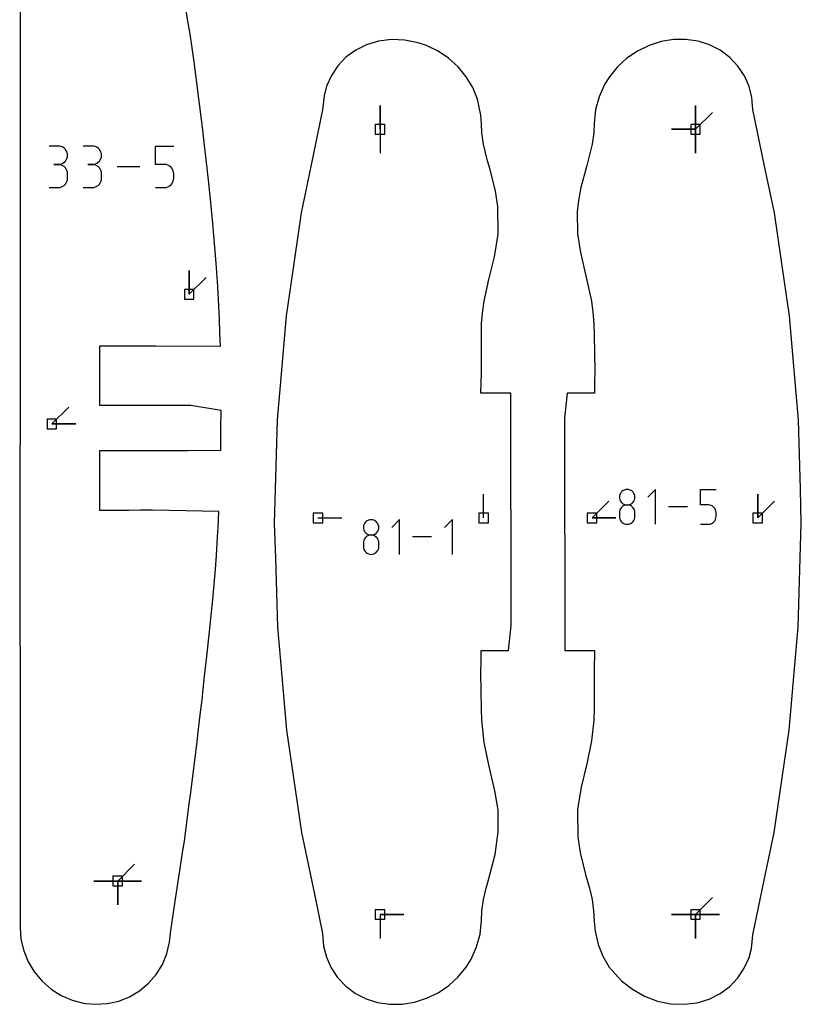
# Model space of a CAD drawing. Extents: x 0 to 600, y 0 to 900.
# Tile 43 of 55: x 515 to 562, y 642 to 701. Entities that reach past the tile are written whole.
import ezdxf

# ---------------------------------------------------------------- set-up
doc = ezdxf.new("R2010")
doc.units = 0

msp = doc.modelspace()

# ---------------------------------------------------------------- linework, layer by layer
at = {"layer": 'annotation', "color": 1}
for p, q in [((536.650202, 694.53915), (536.650202, 695.9679)), ((536.650202, 694.53915), (536.650202, 695.9679)), ((536.650202, 695.9679), (536.650202, 694.53915)), ((555.512238, 694.539149), (555.512238, 695.967899)), ((555.512238, 694.539149), (555.512238, 695.967899)), ((555.512238, 695.967899), (555.512238, 694.539149)), ((555.512238, 694.539149), (555.512238, 695.967899)), ((555.512238, 695.967899), (555.512238, 694.539149)), ((555.512238, 694.539149), (555.512238, 695.967899)), ((555.512238, 695.967899), (555.512238, 694.539149)), ((555.512238, 694.539149), (556.522517, 695.549427)), ((536.650202, 694.53915), (536.650202, 693.1104)), ((555.512238, 694.539149), (554.083488, 694.539149)), ((555.512238, 694.539149), (554.083488, 694.539149)), ((554.083488, 694.539149), (555.512238, 694.539149)), ((555.512238, 694.539149), (555.512238, 693.110399)), ((555.512238, 694.539149), (555.512238, 693.110399)), ((555.512238, 693.110399), (555.512238, 694.539149)), ((555.512238, 694.539149), (555.512238, 693.110399)), ((555.512238, 693.110399), (555.512238, 694.539149)), ((517.411236, 693.536871), (516.860117, 693.536871)), ((517.510356, 693.527974), (517.411236, 693.536871)), ((517.603625, 693.502335), (517.510356, 693.527974)), ((517.689491, 693.46153), (517.603625, 693.502335)), ((517.766402, 693.407136), (517.689491, 693.46153)), ((517.832809, 693.340731), (517.766402, 693.407136)), ((517.887158, 693.263891), (517.832809, 693.340731)), ((517.9279, 693.178193), (517.887158, 693.263891)), ((517.953483, 693.085214), (517.9279, 693.178193)), ((517.962355, 692.98653), (517.953483, 693.085214)), ((519.444159, 693.536871), (518.89304, 693.536871)), ((519.543279, 693.527974), (519.444159, 693.536871)), ((519.636548, 693.502335), (519.543279, 693.527974)), ((519.722413, 693.46153), (519.636548, 693.502335)), ((519.799325, 693.407136), (519.722413, 693.46153)), ((519.865731, 693.340731), (519.799325, 693.407136)), ((519.920081, 693.263891), (519.865731, 693.340731)), ((519.960823, 693.178193), (519.920081, 693.263891)), ((519.986406, 693.085214), (519.960823, 693.178193)), ((519.995278, 692.98653), (519.986406, 693.085214)), ((523.213667, 692.434555), (523.213667, 693.53975)), ((523.213667, 693.53975), (524.315905, 693.53975)), ((517.411236, 692.434633), (517.135288, 692.434633)), ((517.135288, 692.434633), (517.411236, 692.434633)), ((517.411236, 692.434633), (517.510356, 692.443532)), ((517.510356, 692.425736), (517.411236, 692.434633)), ((517.411236, 692.434633), (517.411236, 692.434633)), ((517.510356, 692.443532), (517.603625, 692.469186)), ((517.603625, 692.469186), (517.689491, 692.510031)), ((517.689491, 692.510031), (517.766402, 692.564504)), ((517.766402, 692.564504), (517.832809, 692.631039)), ((517.832809, 692.631039), (517.887158, 692.708074)), ((517.887158, 692.708074), (517.9279, 692.794043)), ((517.9279, 692.794043), (517.953483, 692.887383)), ((517.953483, 692.887383), (517.962355, 692.98653)), ((517.962355, 692.98653), (517.962355, 692.98653)), ((519.444159, 692.434633), (519.16821, 692.434633)), ((519.16821, 692.434633), (519.444159, 692.434633)), ((519.444159, 692.434633), (519.543279, 692.443532)), ((519.543279, 692.425736), (519.444159, 692.434633)), ((519.444159, 692.434633), (519.444159, 692.434633)), ((519.543279, 692.443532), (519.636548, 692.469186)), ((519.636548, 692.469186), (519.722413, 692.510031)), ((519.722413, 692.510031), (519.799325, 692.564504)), ((519.799325, 692.564504), (519.865731, 692.631039)), ((519.865731, 692.631039), (519.920081, 692.708074)), ((519.920081, 692.708074), (519.960823, 692.794043)), ((519.960823, 692.794043), (519.986406, 692.887383)), ((519.986406, 692.887383), (519.995278, 692.98653)), ((519.995278, 692.98653), (519.995278, 692.98653)), ((523.764786, 692.434555), (523.213667, 692.434555)), ((523.863742, 692.425709), (523.764786, 692.434555)), ((517.603625, 692.400097), (517.510356, 692.425736)), ((517.689491, 692.359292), (517.603625, 692.400097)), ((517.766402, 692.304898), (517.689491, 692.359292)), ((517.832809, 692.238493), (517.766402, 692.304898)), ((517.887158, 692.161653), (517.832809, 692.238493)), ((517.9279, 692.075955), (517.887158, 692.161653)), ((517.953483, 691.982975), (517.9279, 692.075955)), ((517.962355, 691.884292), (517.953483, 691.982975)), ((517.962355, 691.608343), (517.962355, 691.884292)), ((517.962355, 691.884292), (517.962355, 691.884292)), ((519.636548, 692.400097), (519.543279, 692.425736)), ((519.722413, 692.359292), (519.636548, 692.400097)), ((519.799325, 692.304898), (519.722413, 692.359292)), ((519.865731, 692.238493), (519.799325, 692.304898)), ((519.920081, 692.161653), (519.865731, 692.238493)), ((519.960823, 692.075955), (519.920081, 692.161653)), ((519.986406, 691.982975), (519.960823, 692.075955)), ((519.995278, 691.884292), (519.986406, 691.982975)), ((519.995278, 691.608343), (519.995278, 691.884292)), ((519.995278, 691.884292), (519.995278, 691.884292)), ((522.283216, 692.298837), (520.926196, 692.298837)), ((523.956923, 692.400198), (523.863742, 692.425709)), ((524.042764, 692.35956), (523.956923, 692.400198)), ((524.119696, 692.305333), (524.042764, 692.35956)), ((524.186153, 692.239056), (524.119696, 692.305333)), ((524.24057, 692.162267), (524.186153, 692.239056)), ((524.281378, 692.076505), (524.24057, 692.162267)), ((524.307012, 691.983308), (524.281378, 692.076505)), ((524.315905, 691.884214), (524.307012, 691.983308)), ((524.315905, 691.609666), (524.315905, 691.884214)), ((524.315905, 691.884214), (524.315905, 691.884214)), ((517.766402, 691.187686), (517.832809, 691.254078)), ((517.832809, 691.254078), (517.887158, 691.330913)), ((517.887158, 691.330913), (517.9279, 691.416618)), ((517.9279, 691.416618), (517.953483, 691.509619)), ((517.953483, 691.509619), (517.962355, 691.608343)), ((519.799325, 691.187686), (519.865731, 691.254078)), ((519.865731, 691.254078), (519.920081, 691.330913)), ((519.920081, 691.330913), (519.960823, 691.416618)), ((519.960823, 691.416618), (519.986406, 691.509619)), ((519.986406, 691.509619), (519.995278, 691.608343)), ((524.119632, 691.187731), (524.186102, 691.254241)), ((524.186102, 691.254241), (524.240535, 691.331251)), ((524.240535, 691.331251), (524.28136, 691.417199)), ((524.28136, 691.417199), (524.307007, 691.510525)), ((524.307007, 691.510525), (524.315905, 691.609666)), ((516.860117, 691.058003), (517.411236, 691.058003)), ((517.411236, 691.058003), (517.510356, 691.066894)), ((517.411236, 691.058003), (517.411236, 691.058003)), ((517.510356, 691.066894), (517.603625, 691.092521)), ((517.603625, 691.092521), (517.689491, 691.133309)), ((517.689491, 691.133309), (517.766402, 691.187686)), ((518.89304, 691.058003), (519.444159, 691.058003)), ((519.444159, 691.058003), (519.543279, 691.066894)), ((519.444159, 691.058003), (519.444159, 691.058003)), ((519.543279, 691.066894), (519.636548, 691.092521)), ((519.636548, 691.092521), (519.722413, 691.133309)), ((519.722413, 691.133309), (519.799325, 691.187686)), ((523.213667, 691.057925), (523.764786, 691.057925)), ((523.764786, 691.057925), (523.863701, 691.066818)), ((523.764786, 691.057925), (523.764786, 691.057925)), ((523.863701, 691.066818), (523.956861, 691.092458)), ((523.956861, 691.092458), (524.042694, 691.133283)), ((524.042694, 691.133283), (524.119632, 691.187731)), ((525.233109, 684.675404), (525.233109, 686.104154)), ((525.233109, 684.675404), (525.233109, 686.104154)), ((525.233109, 686.104154), (525.233109, 684.675404)), ((525.233109, 684.675404), (526.243388, 685.685683)), ((517.021807, 676.917835), (518.032086, 677.928114)), ((517.021807, 676.917835), (518.450557, 676.917835)), ((517.021807, 676.917835), (518.450557, 676.917835)), ((518.450557, 676.917835), (517.021807, 676.917835)), ((553.124269, 673.000349), (552.662485, 672.538435)), ((553.124269, 670.923169), (553.124269, 673.000349)), ((555.817857, 672.075349), (555.817857, 673.000349)), ((555.817857, 673.000349), (556.740382, 673.000349)), ((542.838903, 671.29833), (542.838903, 672.72708)), ((550.968395, 672.619792), (550.960952, 672.537198)), ((550.960952, 672.537198), (550.960952, 672.537198)), ((550.960952, 672.537198), (550.968399, 672.454216)), ((550.989849, 672.697611), (550.968395, 672.619792)), ((550.968399, 672.454216), (550.989864, 672.376095)), ((551.024004, 672.769337), (550.989849, 672.697611)), ((551.069548, 672.833649), (551.024004, 672.769337)), ((551.125171, 672.889227), (551.069548, 672.833649)), ((551.189559, 672.934752), (551.125171, 672.889227)), ((551.261404, 672.968904), (551.189559, 672.934752)), ((551.339393, 672.990363), (551.261404, 672.968904)), ((551.422215, 672.997809), (551.339393, 672.990363)), ((551.505037, 672.990363), (551.422215, 672.997809)), ((551.422215, 672.997809), (551.422215, 672.997809)), ((551.583026, 672.968904), (551.505037, 672.990363)), ((551.65487, 672.934752), (551.583026, 672.968904)), ((551.719259, 672.889227), (551.65487, 672.934752)), ((551.774881, 672.833649), (551.719259, 672.889227)), ((551.820425, 672.769337), (551.774881, 672.833649)), ((551.85458, 672.697611), (551.820425, 672.769337)), ((551.854565, 672.376095), (551.87603, 672.454216)), ((551.876035, 672.619792), (551.85458, 672.697611)), ((551.87603, 672.454216), (551.883478, 672.537198)), ((551.883478, 672.537198), (551.876035, 672.619792)), ((551.883478, 672.537198), (551.883478, 672.537198)), ((559.228819, 671.29833), (559.228819, 672.72708)), ((559.228819, 671.29833), (559.228819, 672.72708)), ((559.228819, 672.72708), (559.228819, 671.29833)), ((549.323645, 671.29833), (550.333923, 672.308609)), ((551.024004, 671.846464), (550.989849, 671.774534)), ((550.989864, 672.376095), (551.024033, 672.304142)), ((551.069548, 671.910922), (551.024004, 671.846464)), ((551.024033, 672.304142), (551.069591, 672.239668)), ((551.125171, 671.966599), (551.069548, 671.910922)), ((551.069591, 672.239668), (551.125224, 672.18398)), ((551.189559, 672.012183), (551.125171, 671.966599)), ((551.125224, 672.18398), (551.189617, 672.138389)), ((551.261404, 672.046366), (551.189559, 672.012183)), ((551.189617, 672.138389), (551.261456, 672.104203)), ((551.339393, 672.067836), (551.261404, 672.046366)), ((551.261456, 672.104203), (551.339427, 672.082732)), ((551.422215, 672.075284), (551.339393, 672.067836)), ((551.339427, 672.082732), (551.422215, 672.075284)), ((551.422215, 672.075284), (551.505002, 672.082732)), ((551.505037, 672.06784), (551.422215, 672.075284)), ((551.422215, 672.075284), (551.422215, 672.075284)), ((551.422215, 672.075284), (551.422215, 672.075284)), ((551.505002, 672.082732), (551.582973, 672.104203)), ((551.583026, 672.046381), (551.505037, 672.06784)), ((551.582973, 672.104203), (551.654812, 672.138389)), ((551.65487, 672.012212), (551.583026, 672.046381)), ((551.654812, 672.138389), (551.719205, 672.18398)), ((551.719259, 671.966641), (551.65487, 672.012212)), ((551.719205, 672.18398), (551.774838, 672.239668)), ((551.774881, 671.910976), (551.719259, 671.966641)), ((551.774838, 672.239668), (551.820396, 672.304142)), ((551.820425, 671.846522), (551.774881, 671.910976)), ((551.820396, 672.304142), (551.854565, 672.376095)), ((551.85458, 671.774587), (551.820425, 671.846522)), ((555.039109, 671.961759), (553.903342, 671.961759)), ((556.279119, 672.075349), (555.817857, 672.075349)), ((556.361941, 672.067945), (556.279119, 672.075349)), ((556.43993, 672.046594), (556.361941, 672.067945)), ((556.511775, 672.012581), (556.43993, 672.046594)), ((556.576164, 671.967195), (556.511775, 672.012581)), ((556.631786, 671.911724), (556.576164, 671.967195)), ((556.67733, 671.847455), (556.631786, 671.911724)), ((556.711485, 671.775676), (556.67733, 671.847455)), ((559.228819, 671.29833), (560.239098, 672.308609)), ((532.93364, 671.29833), (534.36239, 671.29833)), ((549.323645, 671.29833), (550.752395, 671.29833)), ((549.323645, 671.29833), (550.752395, 671.29833)), ((550.752395, 671.29833), (549.323645, 671.29833)), ((550.968395, 671.696443), (550.960952, 671.6135)), ((550.960952, 671.6135), (550.960952, 671.383715)), ((550.960952, 671.383715), (550.960952, 671.383715)), ((550.960952, 671.383715), (550.968399, 671.300778)), ((550.989849, 671.774534), (550.968395, 671.696443)), ((550.968399, 671.300778), (550.989864, 671.222776)), ((551.854565, 671.222776), (551.87603, 671.300778)), ((551.876035, 671.696477), (551.85458, 671.774587)), ((551.87603, 671.300778), (551.883478, 671.383715)), ((551.883478, 671.6135), (551.876035, 671.696477)), ((551.883478, 671.383715), (551.883478, 671.6135)), ((551.883478, 671.6135), (551.883478, 671.6135)), ((556.71147, 671.223866), (556.732935, 671.301975)), ((556.732939, 671.697674), (556.711485, 671.775676)), ((556.732935, 671.301975), (556.740382, 671.384953)), ((556.740382, 671.614737), (556.732939, 671.697674)), ((556.740382, 671.384953), (556.740382, 671.614737)), ((556.740382, 671.614737), (556.740382, 671.614737)), ((535.659414, 670.816684), (535.651971, 670.73409)), ((535.651971, 670.73409), (535.651971, 670.73409)), ((535.651971, 670.73409), (535.659418, 670.651108)), ((535.680868, 670.894503), (535.659414, 670.816684)), ((535.659418, 670.651108), (535.680883, 670.572987)), ((535.715023, 670.966229), (535.680868, 670.894503)), ((535.760567, 671.030541), (535.715023, 670.966229)), ((535.816189, 671.086119), (535.760567, 671.030541)), ((535.880578, 671.131644), (535.816189, 671.086119)), ((535.952423, 671.165796), (535.880578, 671.131644)), ((536.030412, 671.187255), (535.952423, 671.165796)), ((536.113234, 671.194701), (536.030412, 671.187255)), ((536.196056, 671.187255), (536.113234, 671.194701)), ((536.113234, 671.194701), (536.113234, 671.194701)), ((536.274044, 671.165796), (536.196056, 671.187255)), ((536.345889, 671.131644), (536.274044, 671.165796)), ((536.410278, 671.086119), (536.345889, 671.131644)), ((536.4659, 671.030541), (536.410278, 671.086119)), ((536.511444, 670.966229), (536.4659, 671.030541)), ((536.545599, 670.894503), (536.511444, 670.966229)), ((536.545584, 670.572987), (536.567049, 670.651108)), ((536.567053, 670.816684), (536.545599, 670.894503)), ((536.567049, 670.651108), (536.574496, 670.73409)), ((536.574496, 670.73409), (536.567053, 670.816684)), ((536.574496, 670.73409), (536.574496, 670.73409)), ((537.815288, 671.197242), (537.353504, 670.735327)), ((537.815288, 669.120061), (537.815288, 671.197242)), ((540.970724, 671.197242), (540.508941, 670.735327)), ((540.970724, 669.120061), (540.970724, 671.197242)), ((550.989864, 671.222776), (551.024033, 671.150997)), ((551.024033, 671.150997), (551.069591, 671.086728)), ((551.069591, 671.086728), (551.125224, 671.031257)), ((551.125224, 671.031257), (551.189617, 670.985871)), ((551.189617, 670.985871), (551.261456, 670.951859)), ((551.261456, 670.951859), (551.339427, 670.930507)), ((551.339427, 670.930507), (551.422215, 670.923104)), ((551.422215, 670.923104), (551.505002, 670.930507)), ((551.422215, 670.923104), (551.422215, 670.923104)), ((551.505002, 670.930507), (551.582973, 670.951859)), ((551.582973, 670.951859), (551.654812, 670.985871)), ((551.654812, 670.985871), (551.719205, 671.031257)), ((551.719205, 671.031257), (551.774838, 671.086728)), ((551.774838, 671.086728), (551.820396, 671.150997)), ((551.820396, 671.150997), (551.854565, 671.222776)), ((555.817857, 670.923169), (556.279119, 670.923169)), ((556.279119, 670.923169), (556.361907, 670.930612)), ((556.279119, 670.923169), (556.279119, 670.923169)), ((556.361907, 670.930612), (556.439878, 670.952072)), ((556.439878, 670.952072), (556.511717, 670.98624)), ((556.511717, 670.98624), (556.57611, 671.031811)), ((556.57611, 671.031811), (556.631743, 671.087477)), ((556.631743, 671.087477), (556.677301, 671.151931)), ((556.677301, 671.151931), (556.71147, 671.223866)), ((535.680883, 670.572987), (535.715052, 670.501034)), ((535.760567, 670.107814), (535.715023, 670.043356)), ((535.715052, 670.501034), (535.76061, 670.43656)), ((535.816189, 670.163491), (535.760567, 670.107814)), ((535.76061, 670.43656), (535.816243, 670.380872)), ((535.880578, 670.209075), (535.816189, 670.163491)), ((535.816243, 670.380872), (535.880636, 670.335281)), ((535.952423, 670.243258), (535.880578, 670.209075)), ((535.880636, 670.335281), (535.952475, 670.301095)), ((536.030412, 670.264728), (535.952423, 670.243258)), ((535.952475, 670.301095), (536.030446, 670.279624)), ((536.113234, 670.272176), (536.030412, 670.264728)), ((536.030446, 670.279624), (536.113234, 670.272176)), ((536.113234, 670.272176), (536.196021, 670.279624)), ((536.196056, 670.264732), (536.113234, 670.272176)), ((536.113234, 670.272176), (536.113234, 670.272176)), ((536.113234, 670.272176), (536.113234, 670.272176)), ((536.196021, 670.279624), (536.273992, 670.301095)), ((536.274044, 670.243273), (536.196056, 670.264732)), ((536.273992, 670.301095), (536.345831, 670.335281)), ((536.345889, 670.209104), (536.274044, 670.243273)), ((536.345831, 670.335281), (536.410224, 670.380872)), ((536.410278, 670.163534), (536.345889, 670.209104)), ((536.410224, 670.380872), (536.465857, 670.43656)), ((536.4659, 670.107868), (536.410278, 670.163534)), ((536.465857, 670.43656), (536.511415, 670.501034)), ((536.511444, 670.043414), (536.4659, 670.107868)), ((536.511415, 670.501034), (536.545584, 670.572987)), ((539.730128, 670.158651), (538.594361, 670.158651)), ((535.659414, 669.893335), (535.651971, 669.810392)), ((535.651971, 669.810392), (535.651971, 669.580607)), ((535.651971, 669.580607), (535.651971, 669.580607)), ((535.651971, 669.580607), (535.659418, 669.49767)), ((535.680868, 669.971426), (535.659414, 669.893335)), ((535.659418, 669.49767), (535.680883, 669.419668)), ((535.715023, 670.043356), (535.680868, 669.971426)), ((536.545599, 669.971479), (536.511444, 670.043414)), ((536.545584, 669.419668), (536.567049, 669.49767)), ((536.567053, 669.893369), (536.545599, 669.971479)), ((536.567049, 669.49767), (536.574496, 669.580607)), ((536.574496, 669.810392), (536.567053, 669.893369)), ((536.574496, 669.580607), (536.574496, 669.810392)), ((536.574496, 669.810392), (536.574496, 669.810392)), ((535.680883, 669.419668), (535.715052, 669.347889)), ((535.715052, 669.347889), (535.76061, 669.28362)), ((535.76061, 669.28362), (535.816243, 669.228149)), ((535.816243, 669.228149), (535.880636, 669.182763)), ((535.880636, 669.182763), (535.952475, 669.148751)), ((535.952475, 669.148751), (536.030446, 669.127399)), ((536.030446, 669.127399), (536.113234, 669.119996)), ((536.113234, 669.119996), (536.196021, 669.127399)), ((536.113234, 669.119996), (536.113234, 669.119996)), ((536.196021, 669.127399), (536.273992, 669.148751)), ((536.273992, 669.148751), (536.345831, 669.182763)), ((536.345831, 669.182763), (536.410224, 669.228149)), ((536.410224, 669.228149), (536.465857, 669.28362)), ((536.465857, 669.28362), (536.511415, 669.347889)), ((536.511415, 669.347889), (536.545584, 669.419668)), ((520.9635, 649.582063), (521.973779, 650.592342)), ((520.9635, 649.582063), (519.53475, 649.582063)), ((520.9635, 649.582063), (519.53475, 649.582063)), ((519.53475, 649.582063), (520.9635, 649.582063)), ((520.9635, 649.582063), (522.39225, 649.582063)), ((520.9635, 649.582063), (522.39225, 649.582063)), ((522.39225, 649.582063), (520.9635, 649.582063)), ((520.9635, 649.582063), (520.9635, 648.153313)), ((520.9635, 649.582063), (522.39225, 649.582063)), ((522.39225, 649.582063), (520.9635, 649.582063)), ((520.9635, 649.582063), (520.9635, 648.153313)), ((520.9635, 648.153313), (520.9635, 649.582063)), ((520.9635, 649.582063), (522.39225, 649.582063)), ((522.39225, 649.582063), (520.9635, 649.582063)), ((520.9635, 649.582063), (520.9635, 648.153313)), ((520.9635, 648.153313), (520.9635, 649.582063)), ((555.512238, 647.581256), (556.522517, 648.591534)), ((536.650202, 647.581259), (538.078952, 647.581259)), ((536.650202, 647.581259), (538.078952, 647.581259)), ((538.078952, 647.581259), (536.650202, 647.581259)), ((536.650202, 647.581259), (536.650202, 646.152509)), ((555.512238, 647.581256), (554.083488, 647.581256)), ((555.512238, 647.581256), (554.083488, 647.581256)), ((554.083488, 647.581256), (555.512238, 647.581256)), ((555.512238, 647.581256), (556.940988, 647.581255)), ((555.512238, 647.581256), (556.940988, 647.581255)), ((556.940988, 647.581255), (555.512238, 647.581256)), ((555.512238, 647.581256), (555.512238, 646.152506)), ((555.512238, 647.581256), (556.940988, 647.581255)), ((556.940988, 647.581255), (555.512238, 647.581256)), ((555.512238, 647.581256), (555.512238, 646.152506)), ((555.512238, 646.152506), (555.512238, 647.581256)), ((555.512238, 647.581256), (556.940988, 647.581255)), ((556.940988, 647.581255), (555.512238, 647.581256)), ((555.512238, 647.581256), (555.512238, 646.152506)), ((555.512238, 646.152506), (555.512238, 647.581256))]:
    msp.add_line(p, q, dxfattribs=at)
at = {"layer": 'boundary', "color": 5}
for p, q in [((515.147852, 706.857022), (515.124957, 699.815501)), ((525.171744, 700.913378), (524.816031, 702.997713)), ((525.295115, 700.23481), (525.171744, 700.913378)), ((525.424926, 699.26109), (525.295115, 700.23481)), ((515.124957, 699.815501), (515.124883, 698.354983)), ((535.8399, 699.593357), (535.199948, 699.274284)), ((536.565082, 699.810697), (535.8399, 699.593357)), ((537.335389, 699.906151), (536.565082, 699.810697)), ((538.128125, 699.873618), (537.335389, 699.906151)), ((538.920512, 699.712094), (538.128125, 699.873618)), ((539.427982, 699.550915), (538.920512, 699.712094)), ((540.11589, 699.216983), (539.427982, 699.550915)), ((552.734465, 699.550914), (552.046555, 699.216982)), ((553.45834, 699.780464), (552.734465, 699.550914)), ((554.197415, 699.899797), (553.45834, 699.780464)), ((554.936147, 699.907052), (554.197415, 699.899797)), ((555.659829, 699.801487), (554.936147, 699.907052)), ((556.347632, 699.585435), (555.659829, 699.801487)), ((556.983303, 699.263533), (556.347632, 699.585435)), ((525.526091, 698.579998), (525.424926, 699.26109)), ((535.199948, 699.274284), (534.612625, 698.843667)), ((540.750907, 698.786874), (540.11589, 699.216983)), ((552.046555, 699.216982), (551.41155, 698.786873)), ((557.562004, 698.830957), (556.983303, 699.263533)), ((515.124883, 698.354983), (515.12452, 691.605617)), ((525.97914, 695.118644), (525.526091, 698.579998)), ((534.128172, 698.337032), (533.738363, 697.756539)), ((534.612625, 698.843667), (534.128172, 698.337032)), ((541.31743, 698.271172), (540.750907, 698.786874)), ((551.41155, 698.786873), (550.845019, 698.271171)), ((558.048469, 698.31593), (557.562004, 698.830957)), ((533.738363, 697.756539), (533.452811, 697.116527)), ((541.801519, 697.682516), (541.31743, 698.271172)), ((550.845019, 698.271171), (550.36091, 697.682515)), ((558.434122, 697.734132), (558.048469, 698.31593)), ((558.713372, 697.10187), (558.434122, 697.734132)), ((542.191274, 697.035373), (541.801519, 697.682516)), ((550.077316, 697.212041), (549.741668, 696.481955)), ((550.36091, 697.682515), (550.077316, 697.212041)), ((533.452811, 697.116527), (533.304866, 696.535775)), ((542.477066, 696.345633), (542.191274, 697.035373)), ((558.883966, 696.432406), (558.713372, 697.10187)), ((533.304866, 696.535775), (533.207341, 695.702369)), ((542.671972, 695.38401), (542.477066, 696.345633)), ((549.741668, 696.481955), (549.533334, 695.724017)), ((558.943268, 695.716518), (558.883966, 696.432406)), ((533.207341, 695.702369), (532.531022, 692.4223)), ((542.713327, 694.863193), (542.671972, 695.38401)), ((549.533334, 695.724017), (549.459436, 694.891605)), ((559.62528, 692.438495), (558.943268, 695.716518)), ((526.049675, 694.51585), (525.97914, 695.118644)), ((542.740513, 694.32244), (542.713327, 694.863193)), ((549.459436, 694.891605), (549.421928, 694.322314)), ((526.141177, 693.74969), (526.049675, 694.51585)), ((542.839249, 693.647589), (542.740513, 694.32244)), ((549.421928, 694.322314), (549.323326, 693.647983)), ((526.241507, 692.920822), (526.141177, 693.74969)), ((543.073795, 692.647443), (542.839249, 693.647589)), ((549.323326, 693.647983), (548.986371, 692.296516)), ((526.32697, 692.032429), (526.241507, 692.920822)), ((543.229886, 692.141746), (543.073795, 692.647443)), ((560.232632, 689.547178), (559.62528, 692.438495)), ((526.38585, 691.499019), (526.32697, 692.032429)), ((532.531022, 692.4223), (531.929801, 689.547179)), ((543.55654, 690.841257), (543.229886, 692.141746)), ((548.986371, 692.296516), (548.663166, 691.057478)), ((515.12452, 691.605617), (515.125179, 689.915498)), ((526.511337, 690.360452), (526.38585, 691.499019)), ((543.688006, 689.918017), (543.55654, 690.841257)), ((548.663166, 691.057478), (548.517681, 690.272405)), ((526.646458, 688.911824), (526.511337, 690.360452)), ((548.517681, 690.272405), (548.444545, 689.599995)), ((515.125179, 689.915498), (515.125886, 677.959125)), ((531.929801, 689.547179), (531.328295, 685.412835)), ((543.716241, 688.258062), (543.688006, 689.918017)), ((548.444545, 689.599995), (548.445095, 688.281039)), ((560.834146, 685.412828), (560.232632, 689.547178)), ((526.705631, 688.18653), (526.646458, 688.911824)), ((526.856906, 686.540061), (526.705631, 688.18653)), ((543.483728, 686.919408), (543.716241, 688.258062)), ((548.445095, 688.281039), (548.635093, 687.171329)), ((548.635093, 687.171329), (549.001822, 685.59464)), ((543.156895, 685.563773), (543.483728, 686.919408)), ((526.959149, 685.143444), (526.856906, 686.540061)), ((531.328295, 685.412835), (531.028958, 683.376297)), ((542.877147, 684.264784), (543.156895, 685.563773)), ((549.001822, 685.59464), (549.285316, 684.264766)), ((561.133483, 683.37629), (560.834146, 685.412828)), ((526.998783, 684.349665), (526.959149, 685.143444)), ((527.0562, 683.211449), (526.998783, 684.349665)), ((542.777869, 683.549177), (542.877147, 684.264784)), ((549.285316, 684.264766), (549.379301, 683.597571)), ((549.379301, 683.597571), (549.434477, 682.928443)), ((527.075889, 682.348237), (527.0562, 683.211449)), ((531.028958, 683.376297), (530.67296, 679.221238)), ((542.723796, 682.928478), (542.777869, 683.549177)), ((561.489476, 679.221243), (561.133483, 683.37629)), ((542.712062, 682.204099), (542.723796, 682.928478)), ((549.434477, 682.928443), (549.457342, 682.237526)), ((527.099336, 681.579523), (527.075889, 682.348237)), ((542.712108, 679.97387), (542.712062, 682.204099)), ((549.457342, 682.237526), (549.483241, 680.07422)), ((519.902492, 680.826142), (519.902807, 681.586925)), ((519.902807, 681.586925), (521.678783, 681.586386)), ((521.678783, 681.586386), (522.346725, 681.586908)), ((522.346725, 681.586908), (523.249046, 681.58038)), ((523.249046, 681.58038), (527.099336, 681.579523)), ((519.902013, 678.020262), (519.902492, 680.826142)), ((549.483241, 680.07422), (549.464009, 679.401343)), ((542.680995, 678.754243), (542.712108, 679.97387)), ((530.67296, 679.221238), (530.495813, 677.174547)), ((549.464009, 679.401343), (549.474356, 678.754522)), ((561.666629, 677.174546), (561.489476, 679.221243)), ((543.53696, 678.753937), (542.680995, 678.754243)), ((544.471894, 678.753548), (543.53696, 678.753937)), ((544.493779, 664.862747), (544.471894, 678.753548)), ((547.842254, 678.753722), (547.668779, 677.257487)), ((549.474356, 678.754522), (547.842254, 678.753722)), ((515.125886, 677.959125), (515.123283, 677.319823)), ((525.327122, 678.020455), (519.902013, 678.020262)), ((527.149214, 677.718818), (525.327122, 678.020455)), ((527.125899, 676.679422), (527.149214, 677.718818)), ((515.123283, 677.319823), (515.102562, 674.009962)), ((530.495813, 677.174547), (530.382591, 673.012718)), ((547.668779, 677.257487), (547.690436, 663.366532)), ((561.779867, 673.012702), (561.666629, 677.174546)), ((527.120873, 675.343729), (527.125899, 676.679422)), ((519.890604, 672.490942), (519.902136, 675.338663)), ((519.902136, 675.338663), (525.180973, 675.34037)), ((525.180973, 675.34037), (527.120873, 675.343729)), ((515.102562, 674.009962), (515.115401, 664.622744)), ((530.382591, 673.012718), (530.326264, 670.963379)), ((561.836184, 670.963361), (561.779867, 673.012702)), ((519.888663, 671.747278), (519.890604, 672.490942)), ((521.630658, 671.752435), (519.888663, 671.747278)), ((522.282, 671.758854), (521.630658, 671.752435)), ((523.040664, 671.7566), (522.282, 671.758854)), ((527.00272, 671.681518), (523.040664, 671.7566)), ((526.96379, 670.720586), (527.00272, 671.681518)), ((526.936278, 670.161308), (526.96379, 670.720586)), ((530.326264, 670.963379), (530.389364, 668.91807)), ((561.773083, 668.918038), (561.836184, 670.963361)), ((526.86225, 669.044307), (526.936278, 670.161308)), ((526.809079, 668.230851), (526.86225, 669.044307)), ((530.389364, 668.91807), (530.516229, 664.76412)), ((561.646198, 664.764094), (561.773083, 668.918038)), ((526.651397, 666.4143), (526.809079, 668.230851)), ((526.505805, 665.089016), (526.651397, 666.4143)), ((526.452607, 664.512893), (526.505805, 665.089016)), ((530.516229, 664.76412), (530.697417, 662.729679)), ((544.320401, 663.366453), (544.493779, 664.862747)), ((561.465007, 662.729622), (561.646198, 664.764094)), ((515.115401, 664.622744), (515.125152, 662.586962)), ((526.299707, 663.016992), (526.452607, 664.512893)), ((526.162209, 661.834974), (526.299707, 663.016992)), ((542.698863, 662.720139), (542.689217, 663.366525)), ((542.689217, 663.366525), (544.320401, 663.366453)), ((547.690436, 663.366532), (548.62478, 663.366756)), ((548.62478, 663.366756), (549.480292, 663.366823)), ((549.480292, 663.366823), (549.450406, 662.148724)), ((515.125152, 662.586962), (515.123453, 661.948945)), ((530.697417, 662.729679), (531.061612, 658.598677)), ((542.679463, 662.032155), (542.698863, 662.720139)), ((561.100825, 658.598676), (561.465007, 662.729622)), ((515.123453, 661.948945), (515.12471, 654.617698)), ((526.075493, 661.064883), (526.162209, 661.834974)), ((542.705189, 659.879937), (542.679463, 662.032155)), ((549.450406, 662.148724), (549.450484, 659.919802)), ((526.009729, 660.413244), (526.075493, 661.064883)), ((525.900773, 659.517921), (526.009729, 660.413244)), ((525.820555, 658.841106), (525.900773, 659.517921)), ((542.729563, 659.195428), (542.705189, 659.879937)), ((549.450484, 659.919802), (549.432882, 659.195341)), ((542.876631, 657.859637), (542.729563, 659.195428)), ((549.432882, 659.195341), (549.294206, 657.978376)), ((525.69664, 657.756636), (525.820555, 658.841106)), ((531.061612, 658.598677), (531.35954, 656.58249)), ((560.802904, 656.582496), (561.100825, 658.598676)), ((525.314969, 654.744391), (525.69664, 657.756636)), ((543.159203, 656.527981), (542.876631, 657.859637)), ((549.294206, 657.978376), (549.013375, 656.58983)), ((531.35954, 656.58249), (531.958316, 652.488527)), ((543.519913, 654.984188), (543.159203, 656.527981)), ((549.013375, 656.58983), (548.680353, 655.202305)), ((560.204144, 652.488553), (560.802904, 656.582496)), ((543.71606, 653.839114), (543.519913, 654.984188)), ((548.680353, 655.202305), (548.447618, 653.864179)), ((515.12471, 654.617698), (515.124274, 646.811592)), ((525.220253, 654.06513), (525.314969, 654.744391)), ((524.954546, 651.968198), (525.220253, 654.06513)), ((543.717544, 652.525682), (543.71606, 653.839114)), ((548.447618, 653.864179), (548.474529, 652.207765)), ((531.958316, 652.488527), (532.72474, 648.806872)), ((543.538231, 651.178173), (543.717544, 652.525682)), ((559.610372, 649.63827), (560.204144, 652.488553)), ((524.846377, 651.292059), (524.954546, 651.968198)), ((548.474529, 652.207765), (548.605671, 651.282712)), ((524.701476, 650.34138), (524.846377, 651.292059)), ((548.605671, 651.282712), (548.931453, 649.983216)), ((543.124684, 649.659183), (543.538231, 651.178173)), ((524.39948, 648.389297), (524.701476, 650.34138)), ((542.993533, 649.152005), (543.124684, 649.659183)), ((548.931453, 649.983216), (549.168902, 649.152004)), ((558.941337, 646.376611), (559.610372, 649.63827)), ((542.840029, 648.477187), (542.993533, 649.152005)), ((549.168902, 649.152004), (549.32243, 648.477186)), ((524.131607, 646.632787), (524.39948, 648.389297)), ((532.72474, 648.806872), (533.210714, 646.445762)), ((542.741421, 647.805781), (542.840029, 648.477187)), ((549.32243, 648.477186), (549.421086, 647.805433)), ((542.711357, 647.216762), (542.741421, 647.805781)), ((549.421086, 647.805433), (549.458315, 647.190382)), ((542.630323, 646.402511), (542.711357, 647.216762)), ((549.458315, 647.190382), (549.502849, 646.589017)), ((515.124274, 646.811592), (515.179219, 646.105695)), ((524.06823, 645.934594), (524.131607, 646.632787)), ((549.502849, 646.589017), (549.683533, 645.780043)), ((515.179219, 646.105695), (515.343664, 645.414495)), ((523.904951, 645.250073), (524.06823, 645.934594)), ((533.210714, 646.445762), (533.27699, 645.70006)), ((542.423074, 645.644353), (542.630323, 646.402511)), ((558.849312, 645.552692), (558.941337, 646.376611)), ((515.343664, 645.414495), (515.613581, 644.755461)), ((533.27699, 645.70006), (533.447467, 645.022503)), ((542.088521, 644.914005), (542.423074, 645.644353)), ((549.683533, 645.780043), (549.968452, 645.090031)), ((558.711494, 645.008763), (558.849312, 645.552692)), ((515.613581, 644.755461), (515.98244, 644.144669)), ((523.636246, 644.601765), (523.904951, 645.250073)), ((533.447467, 645.022503), (533.726015, 644.389929)), ((541.805055, 644.442492), (542.088521, 644.914005)), ((549.968452, 645.090031), (550.357378, 644.442491)), ((558.426833, 644.368331), (558.711494, 645.008763)), ((523.268685, 644.005465), (523.636246, 644.601765)), ((533.726015, 644.389929), (534.110942, 643.807756)), ((541.321664, 643.853298), (541.805055, 644.442492)), ((550.357378, 644.442491), (550.528057, 644.23405)), ((550.528057, 644.23405), (551.089443, 643.626043)), ((558.037766, 643.787334), (558.426833, 644.368331)), ((515.98244, 644.144669), (516.441097, 643.597382)), ((516.441097, 643.597382), (516.978269, 643.127025)), ((522.811171, 643.475913), (523.268685, 644.005465)), ((534.110942, 643.807756), (534.124644, 643.787334)), ((534.124644, 643.787334), (534.596747, 643.29219)), ((540.755759, 643.336959), (541.321664, 643.853298)), ((551.089443, 643.626043), (551.741467, 643.109307)), ((557.554061, 643.280022), (558.037766, 643.787334)), ((516.978269, 643.127025), (517.580576, 642.745317)), ((521.673376, 642.667394), (522.274992, 643.026172)), ((522.274992, 643.026172), (522.811171, 643.475913)), ((534.596747, 643.29219), (535.174899, 642.858913)), ((540.121226, 642.90612), (540.755759, 643.336959)), ((551.741467, 643.109307), (552.464088, 642.699948)), ((556.984603, 642.857406), (557.554061, 643.280022)), ((517.580576, 642.745317), (518.233185, 642.461573)), ((518.233185, 642.461573), (518.920006, 642.282775)), ((520.334126, 642.255823), (521.021088, 642.408461)), ((521.021088, 642.408461), (521.673376, 642.667394)), ((535.174899, 642.858913), (535.809442, 642.53677)), ((535.809442, 642.53677), (536.496895, 642.31982)), ((538.710001, 642.340954), (539.43368, 642.571385)), ((539.43368, 642.571385), (540.121226, 642.90612)), ((552.464088, 642.699948), (553.234783, 642.410001)), ((553.234783, 642.410001), (554.033826, 642.246471)), ((555.602581, 642.310453), (556.327345, 642.528624)), ((556.327345, 642.528624), (556.984603, 642.857406)), ((518.920006, 642.282775), (519.055695, 642.268727)), ((519.055695, 642.268727), (519.626704, 642.213358)), ((519.626704, 642.213358), (520.334126, 642.255823)), ((536.496895, 642.31982), (537.220363, 642.213358)), ((537.220363, 642.213358), (537.96501, 642.220271)), ((537.96501, 642.220271), (538.710001, 642.340954)), ((554.033826, 642.246471), (554.831928, 642.214214)), ((554.831928, 642.214214), (555.602581, 642.310453))]:
    msp.add_line(p, q, dxfattribs=at)
at = {"layer": 'hole', "color": 5}
for p, q in [((536.935952, 694.8249), (536.364452, 694.8249)), ((536.364452, 694.8249), (536.364452, 694.2534)), ((536.935952, 694.2534), (536.935952, 694.8249)), ((555.797988, 694.824899), (555.226488, 694.824899)), ((555.226488, 694.824899), (555.226488, 694.253399)), ((555.797988, 694.253399), (555.797988, 694.824899)), ((536.364452, 694.2534), (536.935952, 694.2534)), ((555.226488, 694.253399), (555.797988, 694.253399)), ((525.518859, 684.961154), (524.947359, 684.961154)), ((524.947359, 684.961154), (524.947359, 684.389654)), ((525.518859, 684.389654), (525.518859, 684.961154)), ((524.947359, 684.389654), (525.518859, 684.389654)), ((517.307557, 677.203585), (516.736057, 677.203585)), ((516.736057, 677.203585), (516.736057, 676.632085)), ((517.307557, 676.632085), (517.307557, 677.203585)), ((516.736057, 676.632085), (517.307557, 676.632085)), ((533.21939, 671.58408), (532.64789, 671.58408)), ((532.64789, 671.58408), (532.64789, 671.01258)), ((533.21939, 671.01258), (533.21939, 671.58408)), ((543.124653, 671.58408), (542.553153, 671.58408)), ((542.553153, 671.58408), (542.553153, 671.01258)), ((543.124653, 671.01258), (543.124653, 671.58408)), ((549.609395, 671.58408), (549.037895, 671.58408)), ((549.037895, 671.58408), (549.037895, 671.01258)), ((549.609395, 671.01258), (549.609395, 671.58408)), ((559.514569, 671.58408), (558.943069, 671.58408)), ((558.943069, 671.58408), (558.943069, 671.01258)), ((559.514569, 671.01258), (559.514569, 671.58408)), ((532.64789, 671.01258), (533.21939, 671.01258)), ((542.553153, 671.01258), (543.124653, 671.01258)), ((549.037895, 671.01258), (549.609395, 671.01258)), ((558.943069, 671.01258), (559.514569, 671.01258)), ((521.24925, 649.867813), (520.67775, 649.867813)), ((520.67775, 649.867813), (520.67775, 649.296313)), ((521.24925, 649.296313), (521.24925, 649.867813)), ((520.67775, 649.296313), (521.24925, 649.296313)), ((536.935952, 647.867009), (536.364452, 647.867009)), ((536.364452, 647.867009), (536.364452, 647.295509)), ((536.935952, 647.295509), (536.935952, 647.867009)), ((555.797988, 647.867006), (555.226488, 647.867006)), ((555.226488, 647.867006), (555.226488, 647.295506)), ((555.797988, 647.295506), (555.797988, 647.867006)), ((536.364452, 647.295509), (536.935952, 647.295509)), ((555.226488, 647.295506), (555.797988, 647.295506))]:
    msp.add_line(p, q, dxfattribs=at)

doc.saveas('drawing.dxf')
